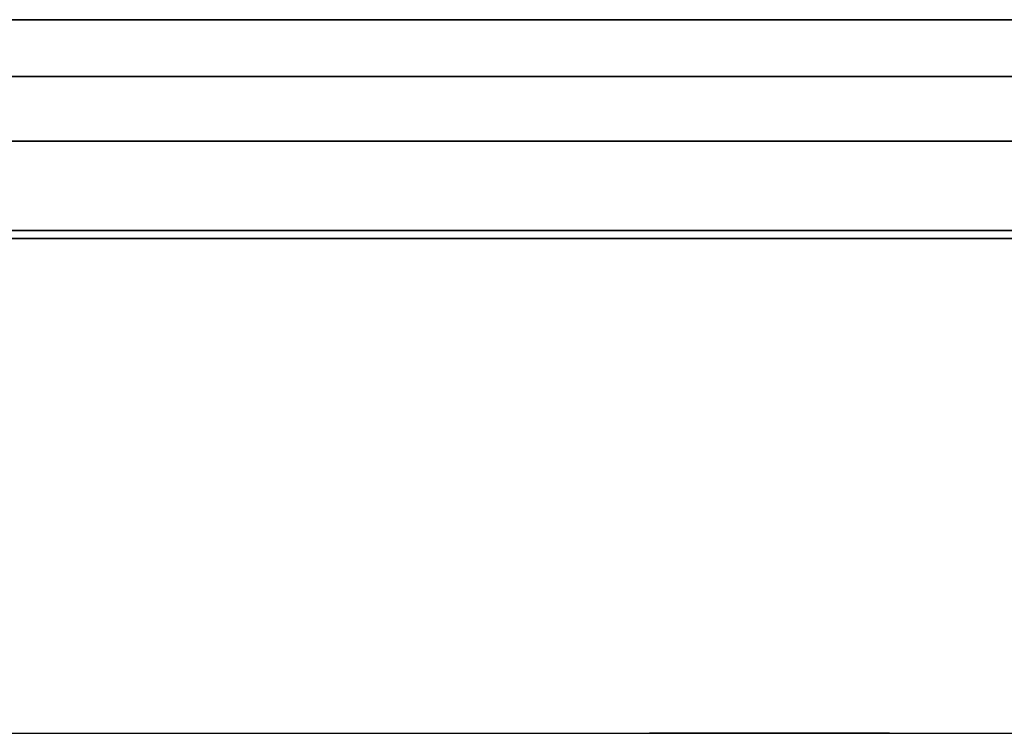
# Model space of a CAD drawing. Header units: millimetres. Extents: x -625 to 3625, y -115 to 71.
# Tile 31 of 256: x -386 to -356, y -24 to -2. Entities that reach past the tile are written whole.
import ezdxf

# ---------------------------------------------------------------- set-up
doc = ezdxf.new("R2010")
doc.units = ezdxf.units.MM
doc.layers.add('151', color=7, linetype='Continuous', true_color=0xffffff)

# ---------------------------------------------------------------- blocks, each defined once
blk = doc.blocks.new('UG_SURFACE_001')
at = {"layer": '151', "color": 252, "linetype": 'Continuous', "lineweight": 35}
for points in [[(625, -31, 2235), (625, 69, 2235), (-625, 69, 2235), (-625, -31, 2235)], [(-475, -31, 2085), (-475, 69, 2085), (475, 69, 2085), (475, -31, 2085)]]:
    blk.add_3dface(points, dxfattribs=at)
blk = doc.blocks.new('UG_SURFACE_009')
at = {"layer": '151', "color": 43, "linetype": 'Continuous', "lineweight": 35}
for points in [[(-409, -49, 2017), (409, -49, 2017), (409, 0, 2017), (-409, 0, 2017)], [(-409, 0, 2), (409, 0, 2), (409, -2), (-409, -2)], [(-409, -47), (-409, -2), (409, -2), (409, -47)]]:
    blk.add_3dface(points, dxfattribs=at)
blk = doc.blocks.new('UG_SURFACE_021')
at = {"layer": '151', "color": 14, "linetype": 'Continuous', "lineweight": 35}
for points in [[(456.3, -5.75, 2064.8), (455, -5.75, 2063.5), (-455, -5.75, 2063.5), (-456.3, -5.75, 2064.8)], [(456.3, -34.75, 2064.8), (456.3, -5.75, 2064.8), (-456.3, -5.75, 2064.8), (-456.3, -34.75, 2064.8)], [(455, -5.75, 2063.5), (452.25, -8.5, 2060.75), (-452.25, -8.5, 2060.75), (-455, -5.75, 2063.5)], [(452.25, -8.5, 2060.75), (452.25, -46.75, 2060.75), (-452.25, -46.75, 2060.75), (-452.25, -8.5, 2060.75)]]:
    blk.add_3dface(points, dxfattribs=at)
blk = doc.blocks.new('UG_SURFACE_022')
at = {"layer": '151', "color": 7, "linetype": 'Continuous', "lineweight": 35}
for points in [[(-452.25, -8.75, 2060.75), (-452.25, -46.75, 2060.75), (452.25, -46.75, 2060.75), (452.25, -8.75, 2060.75)], [(452, -8.75, 2060.5), (-452, -8.75, 2060.5), (-452.25, -8.75, 2060.75), (452.25, -8.75, 2060.75)], [(452, -8.75, 2060.5), (452, -46.75, 2060.5), (-452, -46.75, 2060.5), (-452, -8.75, 2060.5)]]:
    blk.add_3dface(points, dxfattribs=at)
blk = doc.blocks.new('UG_SURFACE_030')
at = {"layer": '151', "color": 31, "linetype": 'Continuous', "lineweight": 35}
for points in [[(460.75, -34.75, 2069.25), (460.75, 50.25, 2069.25), (-460.75, 50.25, 2069.25), (-460.75, -34.75, 2069.25)], [(412.75, 3.25, 2021.25), (412.75, -44.75, 2021.25), (-412.75, -44.75, 2021.25), (-412.75, 3.25, 2021.25)], [(456.25, -3.75, 2064.75), (456.25, -34.75, 2064.75), (-456.25, -34.75, 2064.75), (-456.25, -3.75, 2064.75)], [(451.75, -3.75, 2060.25), (456.25, -3.75, 2064.75), (-456.25, -3.75, 2064.75), (-451.75, -3.75, 2060.25)], [(451.75, -44.75, 2060.25), (451.75, -3.75, 2060.25), (-451.75, -3.75, 2060.25), (-451.75, -44.75, 2060.25)]]:
    blk.add_3dface(points, dxfattribs=at)
blk = doc.blocks.new('UG_SURFACE_032')
at = {"layer": '151', "color": 7, "linetype": 'Continuous', "lineweight": 35}
for points in [[(-412.75, 2.75, 2021.25), (-412.75, -44.75, 2021.25), (412.75, -44.75, 2021.25), (412.75, 2.75, 2021.25)], [(412.5, 2.75, 2021), (412.5, -44.75, 2021), (-412.5, -44.75, 2021), (-412.5, 2.75, 2021)]]:
    blk.add_3dface(points, dxfattribs=at)

msp = doc.modelspace()

# ---------------------------------------------------------------- linework, layer by layer
at = {"layer": '151', "color": 252, "linetype": 'Continuous', "lineweight": -3, "true_color": 0x939598}
for p, q in [((-409, -2), (409, -2)), ((456.25, -3.75, 2064.75), (-456.25, -3.75, 2064.75)), ((451.75, -3.75, 2060.25), (-451.75, -3.75, 2060.25)), ((456.3, -5.75, 2064.8), (-456.3, -5.75, 2064.8)), ((455, -5.75, 2063.5), (-455, -5.75, 2063.5)), ((452.25, -8.5, 2060.75), (-452.25, -8.5, 2060.75)), ((452.25, -8.75, 2060.75), (-452.25, -8.75, 2060.75)), ((452, -8.75, 2060.5), (-452, -8.75, 2060.5)), ((-406, -24, 1167.5), (-324, -24, 1167.5)), ((-406, -24, 1002.5), (-324, -24, 1002.5))]:
    msp.add_line(p, q, dxfattribs=at)
at = {"layer": '151', "color": 252, "linetype": 'Continuous', "lineweight": -3, "true_color": 0x939598, "extrusion": (0, -1, 0)}
for centre in [(-363, 1023.5, 24), (-363, 1104, 24)]:
    msp.add_circle(centre, 3.7, dxfattribs=at)

# ---------------------------------------------------------------- block references
at = {"layer": '151', "color": 252, "linetype": 'Continuous', "lineweight": -3, "true_color": 0x939598}
for name in ['UG_SURFACE_009', 'UG_SURFACE_001', 'UG_SURFACE_030', 'UG_SURFACE_032', 'UG_SURFACE_021', 'UG_SURFACE_022']:
    msp.add_blockref(name, (0, 0), dxfattribs=at)

doc.saveas('drawing.dxf')
